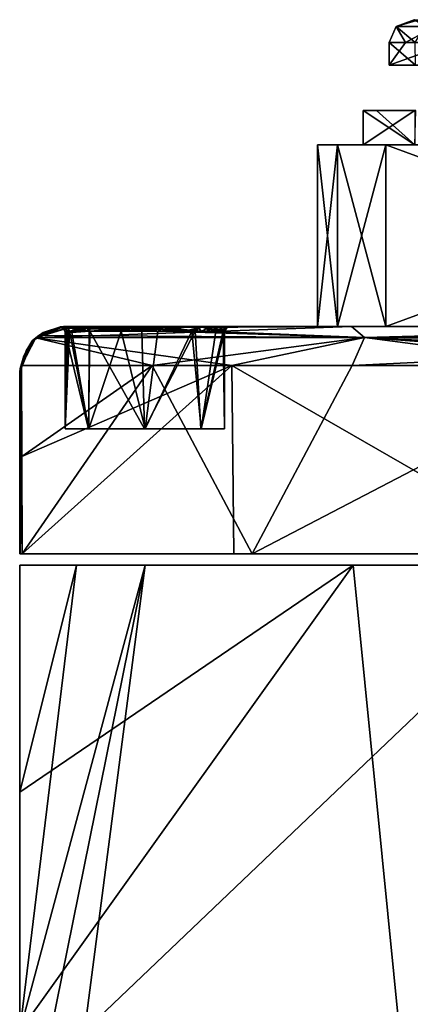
# Model space of a CAD drawing. Header units: inches. Extents: x -5.2 to 5.1, y -2.7 to 6.1.
# Tile 18 of 74: x -3.543 to -2.867, y 4.273 to 5.979. Entities that reach past the tile are written whole.
import ezdxf

# ---------------------------------------------------------------- set-up
doc = ezdxf.new("R2010")
doc.units = ezdxf.units.IN
doc.header["$LTSCALE"] = 52.148148
doc.header["$MEASUREMENT"] = 0
for name, color, linetype in [('1', 7, 'CONTINUOUS'), ('2', 7, 'CONTINUOUS'), ('25', 7, 'CONTINUOUS'), ('26', 7, 'CONTINUOUS'), ('517', 7, 'CONTINUOUS'), ('518', 7, 'CONTINUOUS'), ('519', 7, 'CONTINUOUS'), ('520', 7, 'CONTINUOUS'), ('523', 7, 'CONTINUOUS'), ('531', 7, 'CONTINUOUS'), ('533', 7, 'CONTINUOUS'), ('534', 7, 'CONTINUOUS'), ('535', 7, 'CONTINUOUS'), ('536', 7, 'CONTINUOUS'), ('537', 7, 'CONTINUOUS'), ('540', 7, 'CONTINUOUS'), ('541', 7, 'CONTINUOUS'), ('542', 7, 'CONTINUOUS'), ('543', 7, 'CONTINUOUS'), ('544', 7, 'CONTINUOUS'), ('558', 7, 'CONTINUOUS'), ('559', 7, 'CONTINUOUS'), ('588', 7, 'CONTINUOUS'), ('589', 7, 'CONTINUOUS'), ('590', 7, 'CONTINUOUS'), ('615', 7, 'CONTINUOUS'), ('631', 7, 'CONTINUOUS'), ('634', 7, 'CONTINUOUS'), ('791', 7, 'CONTINUOUS'), ('792', 7, 'CONTINUOUS'), ('837', 7, 'CONTINUOUS'), ('839', 7, 'CONTINUOUS'), ('840', 7, 'CONTINUOUS'), ('841', 7, 'CONTINUOUS'), ('842', 7, 'CONTINUOUS'), ('843', 7, 'CONTINUOUS')]:
    doc.layers.add(name, color=color, linetype=linetype)

msp = doc.modelspace()

# ---------------------------------------------------------------- linework, layer by layer
at = {"layer": '1', "linetype": 'Continuous'}
for points in [[(-3.54331, 5.034252, 1.121858), (-3.54331, 5.034252, -1.121858), (-3.54331, 1.294094, 1.67033), (-3.54331, 5.034252, 1.121858)], [(-3.54331, 1.294094, 1.67033), (-3.54331, 5.034252, -1.121858), (-3.54331, 4.640747, -1.298499), (-3.54331, 1.294094, 1.67033)], [(-3.54331, 4.640915, 1.298428), (-3.54331, 5.034252, 1.121858), (-3.54331, 1.294094, 1.67033), (-3.54331, 4.640915, 1.298428)], [(-3.54331, 4.226471, 1.463958), (-3.54331, 4.640915, 1.298428), (-3.54331, 1.294094, 1.67033), (-3.54331, 4.226471, 1.463958)], [(-3.54331, 4.226471, -1.463958), (-3.54331, 1.294094, 1.67033), (-3.54331, 4.640747, -1.298499), (-3.54331, 4.226471, -1.463958)]]:
    msp.add_3dface(points, dxfattribs=at)
at = {"layer": '2', "linetype": 'Continuous'}
for points in [[(-3.54331, 5.034252, -1.121858), (-3.54331, 5.034252, 1.121858), (3.543304, 5.034252, -1.121858), (-3.54331, 5.034252, -1.121858)], [(-3.54331, 5.034252, -1.121858), (3.543304, 5.034252, -1.121858), (2.966079, 5.034252, -2.239561), (-3.54331, 5.034252, -1.121858)], [(-3.54331, 5.034252, -1.121858), (2.966079, 5.034252, -2.239561), (-3.445201, 5.034252, -1.394346), (-3.54331, 5.034252, -1.121858)], [(3.543304, 5.034252, -1.121858), (-3.54331, 5.034252, 1.121858), (3.543304, 5.034252, 1.121858), (3.543304, 5.034252, -1.121858)], [(3.543304, 5.034252, 1.121858), (-3.54331, 5.034252, 1.121858), (-2.966085, 5.034252, 2.239561), (3.543304, 5.034252, 1.121858)], [(2.966079, 5.034252, -2.239561), (-3.326173, 5.034252, -1.658367), (-3.445201, 5.034252, -1.394346), (2.966079, 5.034252, -2.239561)], [(2.966079, 5.034252, -2.239561), (-2.585033, 5.034252, -2.670375), (-3.326173, 5.034252, -1.658367), (2.966079, 5.034252, -2.239561)], [(3.543304, 5.034252, 1.121858), (-2.966085, 5.034252, 2.239561), (3.445194, 5.034252, 1.394346), (3.543304, 5.034252, 1.121858)], [(-2.966085, 5.034252, 2.239561), (-2.053174, 5.034252, 3.098012), (2.585026, 5.034252, 2.670375), (-2.966085, 5.034252, 2.239561)], [(-2.966085, 5.034252, 2.239561), (2.585026, 5.034252, 2.670375), (3.326167, 5.034252, 1.658367), (-2.966085, 5.034252, 2.239561)], [(-2.966085, 5.034252, 2.239561), (3.326167, 5.034252, 1.658367), (3.445194, 5.034252, 1.394346), (-2.966085, 5.034252, 2.239561)]]:
    msp.add_3dface(points, dxfattribs=at)
at = {"layer": '25', "linetype": 'Continuous'}
for points in [[(-3.54331, 5.034252, 1.121858), (-3.54331, 4.640915, 1.298428), (-2.966085, 5.034252, 2.239561), (-3.54331, 5.034252, 1.121858)], [(-3.54331, 4.640915, 1.298428), (-3.54331, 4.226471, 1.463958), (-2.966085, 5.034252, 2.239561), (-3.54331, 4.640915, 1.298428)], [(-3.54331, 4.226471, 1.463958), (-2.885943, 4.226471, 2.523796), (-2.966085, 5.034252, 2.239561), (-3.54331, 4.226471, 1.463958)], [(-2.966085, 5.034252, 2.239561), (-2.885943, 4.226471, 2.523796), (-2.053174, 5.034252, 3.098012), (-2.966085, 5.034252, 2.239561)], [(-2.885943, 4.226471, 2.523796), (-1.923181, 4.226471, 3.316562), (-2.053174, 5.034252, 3.098012), (-2.885943, 4.226471, 2.523796)]]:
    msp.add_3dface(points, dxfattribs=at)
at = {"layer": '26', "linetype": 'Continuous'}
for points in [[(-3.54331, 4.640747, -1.298499), (-3.54331, 5.034252, -1.121858), (-3.445201, 5.034252, -1.394346), (-3.54331, 4.640747, -1.298499)], [(-3.54331, 4.226471, -1.463958), (-3.54331, 4.640747, -1.298499), (-3.445201, 5.034252, -1.394346), (-3.54331, 4.226471, -1.463958)], [(-3.489347, 4.226471, -1.588293), (-3.54331, 4.226471, -1.463958), (-3.326173, 5.034252, -1.658367), (-3.489347, 4.226471, -1.588293)], [(-3.326173, 5.034252, -1.658367), (-3.54331, 4.226471, -1.463958), (-3.445201, 5.034252, -1.394346), (-3.326173, 5.034252, -1.658367)], [(-3.431023, 4.226471, -1.710643), (-3.489347, 4.226471, -1.588293), (-3.326173, 5.034252, -1.658367), (-3.431023, 4.226471, -1.710643)], [(-2.700418, 4.226471, -2.721389), (-3.431023, 4.226471, -1.710643), (-2.585033, 5.034252, -2.670375), (-2.700418, 4.226471, -2.721389)], [(-2.585033, 5.034252, -2.670375), (-3.431023, 4.226471, -1.710643), (-3.326173, 5.034252, -1.658367), (-2.585033, 5.034252, -2.670375)]]:
    msp.add_3dface(points, dxfattribs=at)
at = {"layer": '517', "linetype": 'Continuous'}
for points in [[(-3.5403, 5.380115, 0.860774), (-3.539819, 5.222093, 0.954242), (-3.176313, 5.380115, 1.78485), (-3.5403, 5.380115, 0.860774)], [(-3.539819, 5.222093, 0.954242), (-3.539322, 5.053937, 1.045056), (-3.176313, 5.380115, 1.78485), (-3.539819, 5.222093, 0.954242)], [(-3.539322, 5.053937, 1.045056), (-3.172359, 5.053937, 1.885491), (-3.176313, 5.380115, 1.78485), (-3.539322, 5.053937, 1.045056)], [(-3.172359, 5.053937, 1.885491), (-2.609497, 5.053937, 2.609494), (-3.176313, 5.380115, 1.78485), (-3.172359, 5.053937, 1.885491)], [(-3.176313, 5.380115, 1.78485), (-2.609497, 5.053937, 2.609494), (-2.576302, 5.380115, 2.576299), (-3.176313, 5.380115, 1.78485)]]:
    msp.add_3dface(points, dxfattribs=at)
at = {"layer": '518', "linetype": 'Continuous'}
for points in [[(-3.54331, 5.214861, 0.931788), (-3.542301, 5.053937, 1.0314), (-3.542554, 5.374562, 0.851655), (-3.54331, 5.214861, 0.931788)], [(-3.54331, 5.3689, 0.842363), (-3.54331, 5.214861, 0.931788), (-3.542554, 5.374562, 0.851655), (-3.54331, 5.3689, 0.842363)], [(-3.542301, 5.053937, 1.0314), (-3.5403, 5.380115, 0.860774), (-3.542554, 5.374562, 0.851655), (-3.542301, 5.053937, 1.0314)], [(-3.539322, 5.053937, 1.045056), (-3.5403, 5.380115, 0.860774), (-3.542301, 5.053937, 1.0314), (-3.539322, 5.053937, 1.045056)], [(-3.539322, 5.053937, 1.045056), (-3.539819, 5.222093, 0.954242), (-3.5403, 5.380115, 0.860774), (-3.539322, 5.053937, 1.045056)], [(-3.54331, 5.053937, 1.017305), (-3.542301, 5.053937, 1.0314), (-3.54331, 5.214861, 0.931788), (-3.54331, 5.053937, 1.017305)]]:
    msp.add_3dface(points, dxfattribs=at)
at = {"layer": '519', "linetype": 'Continuous'}
for points in [[(-3.510299, 5.432021, 0.853508), (-3.467728, 5.447574, 0.84236), (-3.521354, 5.423446, 0.84236), (-3.510299, 5.432021, 0.853508)], [(-3.532293, 5.405538, 0.858824), (-3.515266, 5.427862, 0.854734), (-3.521354, 5.423446, 0.84236), (-3.532293, 5.405538, 0.858824)], [(-3.515266, 5.427862, 0.854734), (-3.510299, 5.432021, 0.853508), (-3.521354, 5.423446, 0.84236), (-3.515266, 5.427862, 0.854734)], [(-3.54331, 5.3689, 0.842363), (-3.532293, 5.405538, 0.858824), (-3.521354, 5.423446, 0.84236), (-3.54331, 5.3689, 0.842363)], [(-3.54331, 5.3689, 0.842363), (-3.5403, 5.380115, 0.860774), (-3.532293, 5.405538, 0.858824), (-3.54331, 5.3689, 0.842363)], [(-3.5403, 5.380115, 0.860774), (-3.54331, 5.3689, 0.842363), (-3.542554, 5.374562, 0.851655), (-3.5403, 5.380115, 0.860774)]]:
    msp.add_3dface(points, dxfattribs=at)
at = {"layer": '520', "linetype": 'Continuous'}
for points in [[(-3.467728, 5.447574, 0.84236), (-3.510299, 5.432021, 0.853508), (-3.472427, 5.446759, 0.859578), (-3.467728, 5.447574, 0.84236)], [(-3.472427, 5.446759, 0.859578), (-3.510299, 5.432021, 0.853508), (-3.47419, 5.44555, 0.878394), (-3.472427, 5.446759, 0.859578)], [(-3.47419, 5.44555, 0.878394), (-3.510299, 5.432021, 0.853508), (-3.46191, 5.444735, 0.937812), (-3.47419, 5.44555, 0.878394)], [(-3.510299, 5.432021, 0.853508), (-2.946359, 5.428397, 2.098144), (-3.46191, 5.444735, 0.937812), (-3.510299, 5.432021, 0.853508)], [(-3.46191, 5.444735, 0.937812), (-2.946359, 5.428397, 2.098144), (-3.427179, 5.447638, 0.983492), (-3.46191, 5.444735, 0.937812)], [(-3.427179, 5.447638, 0.983492), (-2.946359, 5.428397, 2.098144), (-2.968887, 5.447638, 1.974464), (-3.427179, 5.447638, 0.983492)], [(-2.946359, 5.428397, 2.098144), (-2.232211, 5.447638, 2.780295), (-2.968887, 5.447638, 1.974464), (-2.946359, 5.428397, 2.098144)], [(-2.209219, 5.4292, 2.862827), (-2.232211, 5.447638, 2.780295), (-2.946359, 5.428397, 2.098144), (-2.209219, 5.4292, 2.862827)], [(-3.5403, 5.380115, 0.860774), (-3.176313, 5.380115, 1.78485), (-3.515266, 5.427862, 0.854734), (-3.5403, 5.380115, 0.860774)], [(-3.5403, 5.380115, 0.860774), (-3.515266, 5.427862, 0.854734), (-3.532293, 5.405538, 0.858824), (-3.5403, 5.380115, 0.860774)], [(-3.510299, 5.432021, 0.853508), (-3.515266, 5.427862, 0.854734), (-2.946359, 5.428397, 2.098144), (-3.510299, 5.432021, 0.853508)], [(-3.515266, 5.427862, 0.854734), (-3.176313, 5.380115, 1.78485), (-2.946359, 5.428397, 2.098144), (-3.515266, 5.427862, 0.854734)], [(-3.176313, 5.380115, 1.78485), (-2.576302, 5.380115, 2.576299), (-2.946359, 5.428397, 2.098144), (-3.176313, 5.380115, 1.78485)], [(-2.178207, 5.421932, 2.895969), (-2.209219, 5.4292, 2.862827), (-2.946359, 5.428397, 2.098144), (-2.178207, 5.421932, 2.895969)], [(-2.576302, 5.380115, 2.576299), (-2.286846, 5.380115, 2.836368), (-2.946359, 5.428397, 2.098144), (-2.576302, 5.380115, 2.576299)], [(-2.286846, 5.380115, 2.836368), (-1.971305, 5.380115, 3.064083), (-2.946359, 5.428397, 2.098144), (-2.286846, 5.380115, 2.836368)], [(-2.946359, 5.428397, 2.098144), (-1.971305, 5.380115, 3.064083), (-1.957056, 5.428372, 3.041935), (-2.946359, 5.428397, 2.098144)], [(-1.957056, 5.428372, 3.041935), (-2.178207, 5.421932, 2.895969), (-2.946359, 5.428397, 2.098144), (-1.957056, 5.428372, 3.041935)]]:
    msp.add_3dface(points, dxfattribs=at)
at = {"layer": '523', "linetype": 'Continuous'}
for points in [[(-3.46457, 5.447638, 0.830709), (-3.424835, 5.447638, 0.770286), (-3.362348, 5.447638, -0.736696), (-3.46457, 5.447638, 0.830709)], [(-3.46457, 5.447638, -0.830709), (-3.46457, 5.447638, 0.830709), (-3.425213, 5.447638, -0.770632), (-3.46457, 5.447638, -0.830709)], [(-3.425213, 5.447638, -0.770632), (-3.46457, 5.447638, 0.830709), (-3.362348, 5.447638, -0.736696), (-3.425213, 5.447638, -0.770632)], [(-3.427179, 5.447638, 0.983492), (-2.968887, 5.447638, 1.974464), (-3.316123, 5.447638, 1.023206), (-3.427179, 5.447638, 0.983492)], [(-3.427179, 5.447638, -0.983492), (-3.364031, 5.447638, -1.018737), (-2.968887, 5.447638, -1.974464), (-3.427179, 5.447638, -0.983492)], [(-3.424835, 5.447638, 0.770286), (-3.361398, 5.447638, 0.73646), (-3.362348, 5.447638, -0.736696), (-3.424835, 5.447638, 0.770286)], [(-3.364031, 5.447638, -1.018737), (-3.292142, 5.447638, -1.019443), (-2.968887, 5.447638, -1.974464), (-3.364031, 5.447638, -1.018737)], [(-3.362348, 5.447638, -0.736696), (-3.361398, 5.447638, 0.73646), (-3.291113, 5.447638, -0.736757), (-3.362348, 5.447638, -0.736696)], [(-3.361398, 5.447638, 0.73646), (-3.289511, 5.447638, 0.737171), (-1.960623, 5.447638, -2.702558), (-3.361398, 5.447638, 0.73646)], [(-3.291113, 5.447638, -0.736757), (-3.361398, 5.447638, 0.73646), (-3.228391, 5.447638, -0.77053), (-3.291113, 5.447638, -0.736757)], [(-3.228391, 5.447638, -0.77053), (-3.361398, 5.447638, 0.73646), (-3.189179, 5.447638, -0.830251), (-3.228391, 5.447638, -0.77053)], [(-3.189179, 5.447638, -0.830251), (-3.361398, 5.447638, 0.73646), (-1.960623, 5.447638, -2.702558), (-3.189179, 5.447638, -0.830251)], [(-3.316123, 5.447638, 1.023206), (-2.968887, 5.447638, 1.974464), (-3.21253, 5.447638, 0.968286), (-3.316123, 5.447638, 1.023206)], [(-3.292142, 5.447638, -1.019443), (-3.228708, 5.447638, -0.985615), (-1.960623, 5.447638, -2.702558), (-3.292142, 5.447638, -1.019443)], [(-2.968887, 5.447638, -1.974464), (-3.292142, 5.447638, -1.019443), (-2.009849, 5.447638, -2.651793), (-2.968887, 5.447638, -1.974464)], [(-2.009849, 5.447638, -2.651793), (-3.292142, 5.447638, -1.019443), (-1.960623, 5.447638, -2.702558), (-2.009849, 5.447638, -2.651793)], [(-3.289511, 5.447638, 0.737171), (-3.226371, 5.447638, 0.772413), (-1.960623, 5.447638, -2.702558), (-3.289511, 5.447638, 0.737171)], [(-3.228708, 5.447638, -0.985615), (-3.18898, 5.447638, -0.925197), (-1.960623, 5.447638, -2.702558), (-3.228708, 5.447638, -0.985615)], [(-3.226371, 5.447638, 0.772413), (-3.198078, 5.447638, 0.809729), (-1.960623, 5.447638, -2.702558), (-3.226371, 5.447638, 0.772413)], [(-3.21253, 5.447638, 0.968286), (-2.968887, 5.447638, 1.974464), (-1.960623, 5.447638, -2.702558), (-3.21253, 5.447638, 0.968286)], [(-3.183074, 5.447638, 0.854088), (-3.21253, 5.447638, 0.968286), (-1.960623, 5.447638, -2.702558), (-3.183074, 5.447638, 0.854088)], [(-3.198078, 5.447638, 0.809729), (-3.183074, 5.447638, 0.854088), (-1.960623, 5.447638, -2.702558), (-3.198078, 5.447638, 0.809729)], [(-3.183074, 5.447638, -0.901817), (-3.189179, 5.447638, -0.830251), (-1.960623, 5.447638, -2.702558), (-3.183074, 5.447638, -0.901817)], [(-3.18898, 5.447638, -0.925197), (-3.185542, 5.447638, -0.913629), (-1.960623, 5.447638, -2.702558), (-3.18898, 5.447638, -0.925197)], [(-3.185542, 5.447638, -0.913629), (-3.183074, 5.447638, -0.901817), (-1.960623, 5.447638, -2.702558), (-3.185542, 5.447638, -0.913629)], [(-2.968887, 5.447638, 1.974464), (-2.232211, 5.447638, 2.780295), (-2.203052, 5.447638, 2.688058), (-2.968887, 5.447638, 1.974464)], [(-2.122547, 5.447638, 2.634422), (-2.968887, 5.447638, 1.974464), (-2.203052, 5.447638, 2.688058), (-2.122547, 5.447638, 2.634422)], [(-2.968887, 5.447638, 1.974464), (-2.122547, 5.447638, 2.634422), (-1.941024, 5.447638, -2.770886), (-2.968887, 5.447638, 1.974464)], [(-1.960623, 5.447638, -2.702558), (-2.968887, 5.447638, 1.974464), (-1.941024, 5.447638, -2.770886), (-1.960623, 5.447638, -2.702558)], [(-2.232211, 5.447638, -2.780295), (-2.968887, 5.447638, -1.974464), (-2.231968, 5.447638, -2.765964), (-2.232211, 5.447638, -2.780295)], [(-2.231968, 5.447638, -2.765964), (-2.968887, 5.447638, -1.974464), (-2.230318, 5.447638, -2.751726), (-2.231968, 5.447638, -2.765964)], [(-2.230318, 5.447638, -2.751726), (-2.968887, 5.447638, -1.974464), (-2.201883, 5.447638, -2.686583), (-2.230318, 5.447638, -2.751726)], [(-2.201883, 5.447638, -2.686583), (-2.968887, 5.447638, -1.974464), (-2.146396, 5.447638, -2.642754), (-2.201883, 5.447638, -2.686583)], [(-2.146396, 5.447638, -2.642754), (-2.968887, 5.447638, -1.974464), (-2.076998, 5.447638, -2.630278), (-2.146396, 5.447638, -2.642754)], [(-2.076998, 5.447638, -2.630278), (-2.968887, 5.447638, -1.974464), (-2.009849, 5.447638, -2.651793), (-2.076998, 5.447638, -2.630278)]]:
    msp.add_3dface(points, dxfattribs=at)
at = {"layer": '531', "linetype": 'Continuous'}
for points in [[(-3.5403, 5.380115, -0.860773), (-3.313799, 5.380115, -1.514393), (-3.53982, 5.222266, -0.954145), (-3.5403, 5.380115, -0.860773)], [(-3.53982, 5.222266, -0.954145), (-3.313799, 5.380115, -1.514393), (-3.539319, 5.053937, -1.045066), (-3.53982, 5.222266, -0.954145)], [(-3.539319, 5.053937, -1.045066), (-3.313799, 5.380115, -1.514393), (-3.141099, 5.053937, -1.937121), (-3.539319, 5.053937, -1.045066)], [(-3.313799, 5.380115, -1.514393), (-2.967843, 5.380115, -2.113423), (-3.141099, 5.053937, -1.937121), (-3.313799, 5.380115, -1.514393)], [(-2.967843, 5.380115, -2.113423), (-2.514902, 5.380115, -2.636269), (-3.141099, 5.053937, -1.937121), (-2.967843, 5.380115, -2.113423)], [(-3.141099, 5.053937, -1.937121), (-2.514902, 5.380115, -2.636269), (-2.522768, 5.053937, -2.693432), (-3.141099, 5.053937, -1.937121)]]:
    msp.add_3dface(points, dxfattribs=at)
at = {"layer": '533', "linetype": 'Continuous'}
for points in [[(-3.515236, 5.427895, -0.854703), (-2.968887, 5.447638, -1.974464), (-2.946355, 5.428409, -2.098125), (-3.515236, 5.427895, -0.854703)], [(-2.968887, 5.447638, -1.974464), (-3.515236, 5.427895, -0.854703), (-3.461434, 5.444806, -0.938596), (-2.968887, 5.447638, -1.974464)], [(-3.472409, 5.446763, -0.859527), (-3.47419, 5.44555, -0.878394), (-3.515236, 5.427895, -0.854703), (-3.472409, 5.446763, -0.859527)], [(-3.502747, 5.437132, -0.851668), (-3.472409, 5.446763, -0.859527), (-3.515236, 5.427895, -0.854703), (-3.502747, 5.437132, -0.851668)], [(-3.515236, 5.427895, -0.854703), (-3.47419, 5.44555, -0.878394), (-3.461434, 5.444806, -0.938596), (-3.515236, 5.427895, -0.854703)], [(-3.46775, 5.447574, -0.84236), (-3.472409, 5.446763, -0.859527), (-3.502747, 5.437132, -0.851668), (-3.46775, 5.447574, -0.84236)], [(-3.427179, 5.447638, -0.983492), (-2.968887, 5.447638, -1.974464), (-3.461434, 5.444806, -0.938596), (-3.427179, 5.447638, -0.983492)], [(-2.968887, 5.447638, -1.974464), (-2.232211, 5.447638, -2.780295), (-2.946355, 5.428409, -2.098125), (-2.968887, 5.447638, -1.974464)], [(-2.946355, 5.428409, -2.098125), (-2.232211, 5.447638, -2.780295), (-2.207893, 5.428479, -2.864919), (-2.946355, 5.428409, -2.098125)], [(-3.313799, 5.380115, -1.514393), (-3.5403, 5.380115, -0.860773), (-3.515236, 5.427895, -0.854703), (-3.313799, 5.380115, -1.514393)], [(-3.515236, 5.427895, -0.854703), (-3.5403, 5.380115, -0.860773), (-3.52497, 5.417237, -0.857029), (-3.515236, 5.427895, -0.854703)], [(-3.313799, 5.380115, -1.514393), (-3.515236, 5.427895, -0.854703), (-2.946355, 5.428409, -2.098125), (-3.313799, 5.380115, -1.514393)], [(-2.967843, 5.380115, -2.113423), (-3.313799, 5.380115, -1.514393), (-2.946355, 5.428409, -2.098125), (-2.967843, 5.380115, -2.113423)], [(-2.514902, 5.380115, -2.636269), (-2.967843, 5.380115, -2.113423), (-1.956665, 5.428991, -3.041328), (-2.514902, 5.380115, -2.636269)], [(-1.956665, 5.428991, -3.041328), (-2.967843, 5.380115, -2.113423), (-2.946355, 5.428409, -2.098125), (-1.956665, 5.428991, -3.041328)], [(-1.956665, 5.428991, -3.041328), (-2.946355, 5.428409, -2.098125), (-2.175223, 5.422027, -2.898102), (-1.956665, 5.428991, -3.041328)], [(-2.175223, 5.422027, -2.898102), (-2.946355, 5.428409, -2.098125), (-2.207893, 5.428479, -2.864919), (-2.175223, 5.422027, -2.898102)], [(-3.52497, 5.417237, -0.857029), (-3.5403, 5.380115, -0.860773), (-3.53609, 5.396886, -0.859727), (-3.52497, 5.417237, -0.857029)]]:
    msp.add_3dface(points, dxfattribs=at)
at = {"layer": '534', "linetype": 'Continuous'}
for points in [[(-3.46775, 5.447574, -0.84236), (-3.502747, 5.437132, -0.851668), (-3.521359, 5.423441, -0.84236), (-3.46775, 5.447574, -0.84236)], [(-3.515236, 5.427895, -0.854703), (-3.52497, 5.417237, -0.857029), (-3.521359, 5.423441, -0.84236), (-3.515236, 5.427895, -0.854703)], [(-3.502747, 5.437132, -0.851668), (-3.515236, 5.427895, -0.854703), (-3.521359, 5.423441, -0.84236), (-3.502747, 5.437132, -0.851668)], [(-3.542554, 5.374564, -0.851659), (-3.54331, 5.368902, -0.842366), (-3.521359, 5.423441, -0.84236), (-3.542554, 5.374564, -0.851659)], [(-3.53609, 5.396886, -0.859727), (-3.542554, 5.374564, -0.851659), (-3.521359, 5.423441, -0.84236), (-3.53609, 5.396886, -0.859727)], [(-3.52497, 5.417237, -0.857029), (-3.53609, 5.396886, -0.859727), (-3.521359, 5.423441, -0.84236), (-3.52497, 5.417237, -0.857029)], [(-3.53609, 5.396886, -0.859727), (-3.5403, 5.380115, -0.860773), (-3.542554, 5.374564, -0.851659), (-3.53609, 5.396886, -0.859727)]]:
    msp.add_3dface(points, dxfattribs=at)
at = {"layer": '535', "linetype": 'Continuous'}
for points in [[(-3.521354, 5.423446, 0.84236), (-3.46775, 5.447574, -0.84236), (-3.521359, 5.423441, -0.84236), (-3.521354, 5.423446, 0.84236)], [(-3.521354, 5.423446, 0.84236), (-3.467728, 5.447574, 0.84236), (-3.46775, 5.447574, -0.84236), (-3.521354, 5.423446, 0.84236)], [(-3.46775, 5.447574, -0.84236), (-3.467728, 5.447574, 0.84236), (-3.466683, 5.447609, -0.836607), (-3.46775, 5.447574, -0.84236)], [(-3.467728, 5.447574, 0.84236), (-3.466669, 5.44761, 0.836607), (-3.466683, 5.447609, -0.836607), (-3.467728, 5.447574, 0.84236)], [(-3.46457, 5.447638, 0.830709), (-3.46457, 5.447638, -0.830709), (-3.466683, 5.447609, -0.836607), (-3.46457, 5.447638, 0.830709)], [(-3.466669, 5.44761, 0.836607), (-3.46457, 5.447638, 0.830709), (-3.466683, 5.447609, -0.836607), (-3.466669, 5.44761, 0.836607)], [(-3.54331, 5.3689, 0.842363), (-3.521354, 5.423446, 0.84236), (-3.54331, 5.368902, -0.842366), (-3.54331, 5.3689, 0.842363)], [(-3.54331, 5.368902, -0.842366), (-3.521354, 5.423446, 0.84236), (-3.521359, 5.423441, -0.84236), (-3.54331, 5.368902, -0.842366)]]:
    msp.add_3dface(points, dxfattribs=at)
at = {"layer": '536', "linetype": 'Continuous'}
for points in [[(-3.54331, 5.053937, 1.017305), (-3.54331, 5.3689, 0.842363), (-3.54331, 5.368902, -0.842366), (-3.54331, 5.053937, 1.017305)], [(-3.54331, 5.053937, 1.017305), (-3.54331, 5.368902, -0.842366), (-3.54331, 5.21488, -0.931779), (-3.54331, 5.053937, 1.017305)], [(-3.54331, 5.053937, 1.017305), (-3.54331, 5.214861, 0.931788), (-3.54331, 5.3689, 0.842363), (-3.54331, 5.053937, 1.017305)], [(-3.54331, 5.053937, -1.017305), (-3.54331, 5.053937, 1.017305), (-3.54331, 5.21488, -0.931779), (-3.54331, 5.053937, -1.017305)]]:
    msp.add_3dface(points, dxfattribs=at)
at = {"layer": '537', "linetype": 'Continuous'}
for points in [[(-3.54331, 5.368902, -0.842366), (-3.542554, 5.374564, -0.851659), (-3.54331, 5.21488, -0.931779), (-3.54331, 5.368902, -0.842366)], [(-3.542554, 5.374564, -0.851659), (-3.54331, 5.053937, -1.017305), (-3.54331, 5.21488, -0.931779), (-3.542554, 5.374564, -0.851659)], [(-3.54331, 5.053937, -1.017305), (-3.542554, 5.374564, -0.851659), (-3.5423, 5.053937, -1.031406), (-3.54331, 5.053937, -1.017305)], [(-3.542554, 5.374564, -0.851659), (-3.5403, 5.380115, -0.860773), (-3.5423, 5.053937, -1.031406), (-3.542554, 5.374564, -0.851659)], [(-3.5403, 5.380115, -0.860773), (-3.53982, 5.222266, -0.954145), (-3.5423, 5.053937, -1.031406), (-3.5403, 5.380115, -0.860773)], [(-3.53982, 5.222266, -0.954145), (-3.539319, 5.053937, -1.045066), (-3.5423, 5.053937, -1.031406), (-3.53982, 5.222266, -0.954145)]]:
    msp.add_3dface(points, dxfattribs=at)
at = {"layer": '540', "linetype": 'Continuous'}
for points in [[(-3.47419, 5.44555, -0.878394), (-3.427179, 5.447638, -0.983492), (-3.461434, 5.444806, -0.938596), (-3.47419, 5.44555, -0.878394)], [(-3.427179, 5.447638, -0.983492), (-3.47419, 5.44555, -0.878394), (-3.467475, 5.443983, -0.878304), (-3.427179, 5.447638, -0.983492)], [(-3.423263, 5.445216, -0.979376), (-3.427179, 5.447638, -0.983492), (-3.467475, 5.443983, -0.878304), (-3.423263, 5.445216, -0.979376)], [(-3.46457, 5.437885, -0.877953), (-3.423263, 5.445216, -0.979376), (-3.467475, 5.443983, -0.878304), (-3.46457, 5.437885, -0.877953)], [(-3.45307, 5.43721, -0.933061), (-3.423263, 5.445216, -0.979376), (-3.46457, 5.437885, -0.877953), (-3.45307, 5.43721, -0.933061)], [(-3.421751, 5.439764, -0.977788), (-3.423263, 5.445216, -0.979376), (-3.45307, 5.43721, -0.933061), (-3.421751, 5.439764, -0.977788)]]:
    msp.add_3dface(points, dxfattribs=at)
at = {"layer": '541', "linetype": 'Continuous'}
for points in [[(-3.46457, 5.447638, -0.830709), (-3.425213, 5.447638, -0.770632), (-3.459303, 5.445332, -0.832514), (-3.46457, 5.447638, -0.830709)], [(-3.459303, 5.445332, -0.832514), (-3.425213, 5.447638, -0.770632), (-3.457122, 5.439764, -0.833262), (-3.459303, 5.445332, -0.832514)], [(-3.457122, 5.439764, -0.833262), (-3.425213, 5.447638, -0.770632), (-3.422892, 5.439764, -0.779215), (-3.457122, 5.439764, -0.833262)], [(-3.364031, 5.447638, -1.018737), (-3.427179, 5.447638, -0.983492), (-3.332042, 5.439764, -1.015647), (-3.364031, 5.447638, -1.018737)], [(-3.427179, 5.447638, -0.983492), (-3.423263, 5.445216, -0.979376), (-3.332042, 5.439764, -1.015647), (-3.427179, 5.447638, -0.983492)], [(-3.425213, 5.447638, -0.770632), (-3.362348, 5.447638, -0.736696), (-3.367943, 5.439764, -0.746451), (-3.425213, 5.447638, -0.770632)], [(-3.422892, 5.439764, -0.779215), (-3.425213, 5.447638, -0.770632), (-3.367943, 5.439764, -0.746451), (-3.422892, 5.439764, -0.779215)], [(-3.423263, 5.445216, -0.979376), (-3.421751, 5.439764, -0.977788), (-3.332042, 5.439764, -1.015647), (-3.423263, 5.445216, -0.979376)], [(-3.367943, 5.439764, -0.746451), (-3.362348, 5.447638, -0.736696), (-3.304121, 5.439764, -0.742032), (-3.367943, 5.439764, -0.746451)], [(-3.292142, 5.447638, -1.019443), (-3.364031, 5.447638, -1.018737), (-3.332042, 5.439764, -1.015647), (-3.292142, 5.447638, -1.019443)], [(-3.362348, 5.447638, -0.736696), (-3.291113, 5.447638, -0.736757), (-3.304121, 5.439764, -0.742032), (-3.362348, 5.447638, -0.736696)], [(-3.239703, 5.439764, -0.984751), (-3.292142, 5.447638, -1.019443), (-3.332042, 5.439764, -1.015647), (-3.239703, 5.439764, -0.984751)], [(-3.304121, 5.439764, -0.742032), (-3.291113, 5.447638, -0.736757), (-3.245182, 5.439764, -0.766911), (-3.304121, 5.439764, -0.742032)], [(-3.228708, 5.447638, -0.985615), (-3.292142, 5.447638, -1.019443), (-3.239703, 5.439764, -0.984751), (-3.228708, 5.447638, -0.985615)], [(-3.291113, 5.447638, -0.736757), (-3.228391, 5.447638, -0.77053), (-3.245182, 5.439764, -0.766911), (-3.291113, 5.447638, -0.736757)], [(-3.245182, 5.439764, -0.766911), (-3.228391, 5.447638, -0.77053), (-3.20383, 5.439764, -0.815725), (-3.245182, 5.439764, -0.766911)], [(-3.190841, 5.439764, -0.900527), (-3.228708, 5.447638, -0.985615), (-3.239703, 5.439764, -0.984751), (-3.190841, 5.439764, -0.900527)], [(-3.18898, 5.447638, -0.925197), (-3.228708, 5.447638, -0.985615), (-3.190841, 5.439764, -0.900527), (-3.18898, 5.447638, -0.925197)], [(-3.228391, 5.447638, -0.77053), (-3.189179, 5.447638, -0.830251), (-3.20383, 5.439764, -0.815725), (-3.228391, 5.447638, -0.77053)], [(-3.20383, 5.439764, -0.815725), (-3.189179, 5.447638, -0.830251), (-3.18898, 5.439764, -0.877953), (-3.20383, 5.439764, -0.815725)], [(-3.183074, 5.447638, -0.901817), (-3.185542, 5.447638, -0.913629), (-3.190841, 5.439764, -0.900527), (-3.183074, 5.447638, -0.901817)], [(-3.189446, 5.439764, -0.889278), (-3.183074, 5.447638, -0.901817), (-3.190841, 5.439764, -0.900527), (-3.189446, 5.439764, -0.889278)], [(-3.185542, 5.447638, -0.913629), (-3.18898, 5.447638, -0.925197), (-3.190841, 5.439764, -0.900527), (-3.185542, 5.447638, -0.913629)], [(-3.18898, 5.439764, -0.877953), (-3.183074, 5.447638, -0.901817), (-3.189446, 5.439764, -0.889278), (-3.18898, 5.439764, -0.877953)], [(-3.189179, 5.447638, -0.830251), (-3.183074, 5.447638, -0.901817), (-3.18898, 5.439764, -0.877953), (-3.189179, 5.447638, -0.830251)]]:
    msp.add_3dface(points, dxfattribs=at)
at = {"layer": '542', "linetype": 'Continuous'}
for points in [[(-3.46457, 5.270472, -0.877953), (-3.457122, 5.439764, -0.833262), (-3.423642, 5.270472, -0.779961), (-3.46457, 5.270472, -0.877953)], [(-3.457122, 5.439764, -0.833262), (-3.46457, 5.270472, -0.877953), (-3.458991, 5.439735, -0.839142), (-3.457122, 5.439764, -0.833262)], [(-3.458991, 5.439735, -0.839142), (-3.46457, 5.270472, -0.877953), (-3.460596, 5.439667, -0.845099), (-3.458991, 5.439735, -0.839142)], [(-3.460596, 5.439667, -0.845099), (-3.46457, 5.270472, -0.877953), (-3.463567, 5.438923, -0.861353), (-3.460596, 5.439667, -0.845099)], [(-3.46457, 5.270472, -0.877953), (-3.46457, 5.437885, -0.877953), (-3.463567, 5.438923, -0.861353), (-3.46457, 5.270472, -0.877953)], [(-3.457122, 5.439764, -0.833262), (-3.422892, 5.439764, -0.779215), (-3.423642, 5.270472, -0.779961), (-3.457122, 5.439764, -0.833262)], [(-3.422892, 5.439764, -0.779215), (-3.367943, 5.439764, -0.746451), (-3.423642, 5.270472, -0.779961), (-3.422892, 5.439764, -0.779215)], [(-3.423642, 5.270472, -0.779961), (-3.367943, 5.439764, -0.746451), (-3.326213, 5.270472, -0.740211), (-3.423642, 5.270472, -0.779961)], [(-3.367943, 5.439764, -0.746451), (-3.304121, 5.439764, -0.742032), (-3.326213, 5.270472, -0.740211), (-3.367943, 5.439764, -0.746451)], [(-3.304121, 5.439764, -0.742032), (-3.245182, 5.439764, -0.766911), (-3.326213, 5.270472, -0.740211), (-3.304121, 5.439764, -0.742032)], [(-3.326213, 5.270472, -0.740211), (-3.245182, 5.439764, -0.766911), (-3.229306, 5.270472, -0.780557), (-3.326213, 5.270472, -0.740211)], [(-3.245182, 5.439764, -0.766911), (-3.20383, 5.439764, -0.815725), (-3.229306, 5.270472, -0.780557), (-3.245182, 5.439764, -0.766911)], [(-3.20383, 5.439764, -0.815725), (-3.18898, 5.439764, -0.877953), (-3.229306, 5.270472, -0.780557), (-3.20383, 5.439764, -0.815725)], [(-3.229306, 5.270472, -0.780557), (-3.18898, 5.439764, -0.877953), (-3.18898, 5.270472, -0.877953), (-3.229306, 5.270472, -0.780557)]]:
    msp.add_3dface(points, dxfattribs=at)
at = {"layer": '543', "linetype": 'Continuous'}
for points in [[(-3.45307, 5.43721, -0.933061), (-3.46457, 5.437885, -0.877953), (-3.424244, 5.270472, -0.975349), (-3.45307, 5.43721, -0.933061)], [(-3.46457, 5.437885, -0.877953), (-3.46457, 5.270472, -0.877953), (-3.424244, 5.270472, -0.975349), (-3.46457, 5.437885, -0.877953)], [(-3.421751, 5.439764, -0.977788), (-3.45307, 5.43721, -0.933061), (-3.424244, 5.270472, -0.975349), (-3.421751, 5.439764, -0.977788)], [(-3.327336, 5.270472, -1.015695), (-3.421751, 5.439764, -0.977788), (-3.424244, 5.270472, -0.975349), (-3.327336, 5.270472, -1.015695)], [(-3.332042, 5.439764, -1.015647), (-3.421751, 5.439764, -0.977788), (-3.327336, 5.270472, -1.015695), (-3.332042, 5.439764, -1.015647)], [(-3.239703, 5.439764, -0.984751), (-3.332042, 5.439764, -1.015647), (-3.327336, 5.270472, -1.015695), (-3.239703, 5.439764, -0.984751)], [(-3.229908, 5.270472, -0.975945), (-3.239703, 5.439764, -0.984751), (-3.327336, 5.270472, -1.015695), (-3.229908, 5.270472, -0.975945)], [(-3.190841, 5.439764, -0.900527), (-3.239703, 5.439764, -0.984751), (-3.229908, 5.270472, -0.975945), (-3.190841, 5.439764, -0.900527)], [(-3.18898, 5.270472, -0.877953), (-3.190841, 5.439764, -0.900527), (-3.229908, 5.270472, -0.975945), (-3.18898, 5.270472, -0.877953)], [(-3.189446, 5.439764, -0.889278), (-3.190841, 5.439764, -0.900527), (-3.18898, 5.270472, -0.877953), (-3.189446, 5.439764, -0.889278)], [(-3.18898, 5.439764, -0.877953), (-3.189446, 5.439764, -0.889278), (-3.18898, 5.270472, -0.877953), (-3.18898, 5.439764, -0.877953)]]:
    msp.add_3dface(points, dxfattribs=at)
at = {"layer": '544', "linetype": 'Continuous'}
for points in [[(-3.46457, 5.270472, -0.877953), (-3.423642, 5.270472, -0.779961), (-3.18898, 5.270472, -0.877953), (-3.46457, 5.270472, -0.877953)], [(-3.46457, 5.270472, -0.877953), (-3.18898, 5.270472, -0.877953), (-3.229908, 5.270472, -0.975945), (-3.46457, 5.270472, -0.877953)], [(-3.46457, 5.270472, -0.877953), (-3.229908, 5.270472, -0.975945), (-3.424244, 5.270472, -0.975349), (-3.46457, 5.270472, -0.877953)], [(-3.229908, 5.270472, -0.975945), (-3.327336, 5.270472, -1.015695), (-3.424244, 5.270472, -0.975349), (-3.229908, 5.270472, -0.975945)], [(-3.423642, 5.270472, -0.779961), (-3.326213, 5.270472, -0.740211), (-3.229306, 5.270472, -0.780557), (-3.423642, 5.270472, -0.779961)], [(-3.423642, 5.270472, -0.779961), (-3.229306, 5.270472, -0.780557), (-3.18898, 5.270472, -0.877953), (-3.423642, 5.270472, -0.779961)]]:
    msp.add_3dface(points, dxfattribs=at)
at = {"layer": '558', "linetype": 'Continuous'}
for points in [[(-3.424835, 5.447638, 0.770286), (-3.46457, 5.447638, 0.830709), (-3.425563, 5.439764, 0.781888), (-3.424835, 5.447638, 0.770286)], [(-3.425563, 5.439764, 0.781888), (-3.46457, 5.447638, 0.830709), (-3.459303, 5.445332, 0.832514), (-3.425563, 5.439764, 0.781888)], [(-3.457122, 5.439764, 0.833262), (-3.425563, 5.439764, 0.781888), (-3.459303, 5.445332, 0.832514), (-3.457122, 5.439764, 0.833262)], [(-3.427179, 5.447638, 0.983492), (-3.316123, 5.447638, 1.023206), (-3.423368, 5.445371, 0.979487), (-3.427179, 5.447638, 0.983492)], [(-3.375092, 5.439764, 0.748906), (-3.424835, 5.447638, 0.770286), (-3.425563, 5.439764, 0.781888), (-3.375092, 5.439764, 0.748906)], [(-3.361398, 5.447638, 0.73646), (-3.424835, 5.447638, 0.770286), (-3.375092, 5.439764, 0.748906), (-3.361398, 5.447638, 0.73646)], [(-3.423368, 5.445371, 0.979487), (-3.316123, 5.447638, 1.023206), (-3.421751, 5.439764, 0.977788), (-3.423368, 5.445371, 0.979487)], [(-3.421751, 5.439764, 0.977788), (-3.316123, 5.447638, 1.023206), (-3.324484, 5.439764, 1.015729), (-3.421751, 5.439764, 0.977788)], [(-3.31537, 5.439764, 0.74063), (-3.361398, 5.447638, 0.73646), (-3.375092, 5.439764, 0.748906), (-3.31537, 5.439764, 0.74063)], [(-3.289511, 5.447638, 0.737171), (-3.361398, 5.447638, 0.73646), (-3.31537, 5.439764, 0.74063), (-3.289511, 5.447638, 0.737171)], [(-3.324484, 5.439764, 1.015729), (-3.316123, 5.447638, 1.023206), (-3.228532, 5.439764, 0.974576), (-3.324484, 5.439764, 1.015729)], [(-3.316123, 5.447638, 1.023206), (-3.21253, 5.447638, 0.968286), (-3.228532, 5.439764, 0.974576), (-3.316123, 5.447638, 1.023206)], [(-3.257831, 5.439764, 0.758645), (-3.289511, 5.447638, 0.737171), (-3.31537, 5.439764, 0.74063), (-3.257831, 5.439764, 0.758645)], [(-3.226371, 5.447638, 0.772413), (-3.289511, 5.447638, 0.737171), (-3.257831, 5.439764, 0.758645), (-3.226371, 5.447638, 0.772413)], [(-3.213492, 5.439764, 0.799502), (-3.226371, 5.447638, 0.772413), (-3.257831, 5.439764, 0.758645), (-3.213492, 5.439764, 0.799502)], [(-3.228532, 5.439764, 0.974576), (-3.21253, 5.447638, 0.968286), (-3.18898, 5.439764, 0.877953), (-3.228532, 5.439764, 0.974576)], [(-3.198078, 5.447638, 0.809729), (-3.226371, 5.447638, 0.772413), (-3.213492, 5.439764, 0.799502), (-3.198078, 5.447638, 0.809729)], [(-3.190841, 5.439764, 0.855378), (-3.198078, 5.447638, 0.809729), (-3.213492, 5.439764, 0.799502), (-3.190841, 5.439764, 0.855378)], [(-3.21253, 5.447638, 0.968286), (-3.183074, 5.447638, 0.854088), (-3.18898, 5.439764, 0.877953), (-3.21253, 5.447638, 0.968286)], [(-3.183074, 5.447638, 0.854088), (-3.198078, 5.447638, 0.809729), (-3.190841, 5.439764, 0.855378), (-3.183074, 5.447638, 0.854088)], [(-3.189446, 5.439764, 0.866627), (-3.183074, 5.447638, 0.854088), (-3.190841, 5.439764, 0.855378), (-3.189446, 5.439764, 0.866627)], [(-3.18898, 5.439764, 0.877953), (-3.183074, 5.447638, 0.854088), (-3.189446, 5.439764, 0.866627), (-3.18898, 5.439764, 0.877953)]]:
    msp.add_3dface(points, dxfattribs=at)
at = {"layer": '559', "linetype": 'Continuous'}
for points in [[(-3.47419, 5.44555, 0.878394), (-3.46191, 5.444735, 0.937812), (-3.427179, 5.447638, 0.983492), (-3.47419, 5.44555, 0.878394)], [(-3.47419, 5.44555, 0.878394), (-3.427179, 5.447638, 0.983492), (-3.467278, 5.443818, 0.878294), (-3.47419, 5.44555, 0.878394)], [(-3.427179, 5.447638, 0.983492), (-3.423368, 5.445371, 0.979487), (-3.467278, 5.443818, 0.878294), (-3.427179, 5.447638, 0.983492)], [(-3.467278, 5.443818, 0.878294), (-3.423368, 5.445371, 0.979487), (-3.452915, 5.437134, 0.933417), (-3.467278, 5.443818, 0.878294)], [(-3.46457, 5.437885, 0.877953), (-3.467278, 5.443818, 0.878294), (-3.452915, 5.437134, 0.933417), (-3.46457, 5.437885, 0.877953)], [(-3.423368, 5.445371, 0.979487), (-3.421751, 5.439764, 0.977788), (-3.452915, 5.437134, 0.933417), (-3.423368, 5.445371, 0.979487)]]:
    msp.add_3dface(points, dxfattribs=at)
at = {"layer": '588', "linetype": 'Continuous'}
for points in [[(-2.859039, 5.821654, -0.275713), (-2.948822, 5.821654), (-2.925585, 5.821654, 0.145597), (-2.859039, 5.821654, -0.275713)], [(-2.857768, 5.821654, 0.27743), (-2.859039, 5.821654, -0.275713), (-2.925585, 5.821654, 0.145597), (-2.857768, 5.821654, 0.27743)]]:
    msp.add_3dface(points, dxfattribs=at)
at = {"layer": '589', "linetype": 'Continuous'}
for points in [[(-2.948822, 5.821654), (-2.859039, 5.821654, -0.275713), (-2.948822, 5.762598), (-2.948822, 5.821654)], [(-2.948822, 5.762598), (-2.859039, 5.821654, -0.275713), (-2.859346, 5.762598, -0.27538), (-2.948822, 5.762598)]]:
    msp.add_3dface(points, dxfattribs=at)
at = {"layer": '590', "linetype": 'Continuous'}
for points in [[(-2.925585, 5.821654, 0.145597), (-2.948822, 5.821654), (-2.859346, 5.762598, 0.27538), (-2.925585, 5.821654, 0.145597)], [(-2.948822, 5.821654), (-2.948822, 5.762598), (-2.859346, 5.762598, 0.27538), (-2.948822, 5.821654)], [(-2.857768, 5.821654, 0.27743), (-2.925585, 5.821654, 0.145597), (-2.859346, 5.762598, 0.27538), (-2.857768, 5.821654, 0.27743)]]:
    msp.add_3dface(points, dxfattribs=at)
at = {"layer": '615', "linetype": 'Continuous'}
for points in [[(-2.860236, 5.979134, 0.054851), (-2.852413, 5.979134, -0.09413), (-2.891631, 5.967603, -0.017773), (-2.860236, 5.979134, 0.054851)], [(-2.842126, 5.967603, 0.196443), (-2.860236, 5.979134, 0.054851), (-2.891631, 5.967603, -0.017773), (-2.842126, 5.967603, 0.196443)], [(-2.891631, 5.967603, -0.017773), (-2.852413, 5.979134, -0.09413), (-2.823832, 5.967603, -0.22692), (-2.891631, 5.967603, -0.017773)], [(-2.858753, 5.939764, 0.189498), (-2.891631, 5.967603, -0.017773), (-2.903546, 5.939764), (-2.858753, 5.939764, 0.189498)], [(-2.903546, 5.939764), (-2.891631, 5.967603, -0.017773), (-2.875272, 5.939764, -0.152096), (-2.903546, 5.939764)], [(-2.842126, 5.967603, 0.196443), (-2.891631, 5.967603, -0.017773), (-2.858753, 5.939764, 0.189498), (-2.842126, 5.967603, 0.196443)], [(-2.891631, 5.967603, -0.017773), (-2.823832, 5.967603, -0.22692), (-2.875272, 5.939764, -0.152096), (-2.891631, 5.967603, -0.017773)], [(-2.875272, 5.939764, -0.152096), (-2.823832, 5.967603, -0.22692), (-2.794228, 5.939764, -0.283871), (-2.875272, 5.939764, -0.152096)]]:
    msp.add_3dface(points, dxfattribs=at)
at = {"layer": '631', "linetype": 'Continuous'}
for points in [[(-2.858753, 5.939764, 0.189498), (-2.903546, 5.939764), (-2.858034, 5.900394, 0.190923), (-2.858753, 5.939764, 0.189498)], [(-2.903546, 5.939764), (-2.875272, 5.939764, -0.152096), (-2.903546, 5.900394), (-2.903546, 5.939764)], [(-2.858034, 5.900394, 0.190923), (-2.903546, 5.939764), (-2.903546, 5.900394), (-2.858034, 5.900394, 0.190923)], [(-2.875272, 5.939764, -0.152096), (-2.794228, 5.939764, -0.283871), (-2.903546, 5.900394), (-2.875272, 5.939764, -0.152096)], [(-2.903546, 5.900394), (-2.794228, 5.939764, -0.283871), (-2.794005, 5.900394, -0.284115), (-2.903546, 5.900394)]]:
    msp.add_3dface(points, dxfattribs=at)
at = {"layer": '634', "linetype": 'Continuous'}
msp.add_3dface([(-2.858034, 5.900394, 0.190923), (-2.903546, 5.900394), (-2.794005, 5.900394, -0.284115), (-2.858034, 5.900394, 0.190923)], dxfattribs=at)
at = {"layer": '791', "linetype": 'Continuous'}
for points in [[(-3.418627, 5.447638, 0.969799), (-3.196854, 5.447638, 0.877953), (-3.456696, 5.447638, 0.877953), (-3.418627, 5.447638, 0.969799)], [(-3.456696, 5.447638, 0.877953), (-3.196854, 5.447638, 0.877953), (-3.234923, 5.447638, 0.786106), (-3.456696, 5.447638, 0.877953)], [(-3.418621, 5.447638, 0.786101), (-3.456696, 5.447638, 0.877953), (-3.234923, 5.447638, 0.786106), (-3.418621, 5.447638, 0.786101)], [(-3.234928, 5.447638, 0.969805), (-3.196854, 5.447638, 0.877953), (-3.418627, 5.447638, 0.969799), (-3.234928, 5.447638, 0.969805)], [(-3.326775, 5.447638, 1.007874), (-3.234928, 5.447638, 0.969805), (-3.418627, 5.447638, 0.969799), (-3.326775, 5.447638, 1.007874)], [(-3.326775, 5.447638, 0.748031), (-3.418621, 5.447638, 0.786101), (-3.234923, 5.447638, 0.786106), (-3.326775, 5.447638, 0.748031)]]:
    msp.add_3dface(points, dxfattribs=at)
at = {"layer": '792', "linetype": 'Continuous'}
for points in [[(-3.424211, 5.439764, 0.975389), (-3.456696, 5.447638, 0.877953), (-3.46457, 5.439764, 0.877953), (-3.424211, 5.439764, 0.975389)], [(-3.418627, 5.447638, 0.969799), (-3.456696, 5.447638, 0.877953), (-3.424211, 5.439764, 0.975389), (-3.418627, 5.447638, 0.969799)], [(-3.326775, 5.439764, 1.015748), (-3.418627, 5.447638, 0.969799), (-3.424211, 5.439764, 0.975389), (-3.326775, 5.439764, 1.015748)], [(-3.326775, 5.447638, 1.007874), (-3.418627, 5.447638, 0.969799), (-3.326775, 5.439764, 1.015748), (-3.326775, 5.447638, 1.007874)], [(-3.234928, 5.447638, 0.969805), (-3.326775, 5.447638, 1.007874), (-3.229339, 5.439764, 0.975389), (-3.234928, 5.447638, 0.969805)], [(-3.229339, 5.439764, 0.975389), (-3.326775, 5.447638, 1.007874), (-3.326775, 5.439764, 1.015748), (-3.229339, 5.439764, 0.975389)], [(-3.196854, 5.447638, 0.877953), (-3.234928, 5.447638, 0.969805), (-3.188979, 5.439764, 0.877953), (-3.196854, 5.447638, 0.877953)], [(-3.188979, 5.439764, 0.877953), (-3.234928, 5.447638, 0.969805), (-3.229339, 5.439764, 0.975389), (-3.188979, 5.439764, 0.877953)]]:
    msp.add_3dface(points, dxfattribs=at)
at = {"layer": '837', "linetype": 'Continuous'}
for points in [[(-1.933074, 5.762598, -0.533465), (-1.967682, 5.762598, -0.616961), (-3.027562, 5.762598, -0.533465), (-1.933074, 5.762598, -0.533465)], [(-3.027562, 5.762598, -0.533465), (-1.967682, 5.762598, -0.616961), (-2.992949, 5.762598, -0.616966), (-3.027562, 5.762598, -0.533465)], [(-1.933074, 5.762598, 0.533465), (-1.933074, 5.762598, -0.533465), (-3.027562, 5.762598, 0.533465), (-1.933074, 5.762598, 0.533465)], [(-3.027562, 5.762598, 0.533465), (-1.933074, 5.762598, -0.533465), (-3.027562, 5.762598, -0.533465), (-3.027562, 5.762598, 0.533465)], [(-2.992954, 5.762598, 0.616961), (-1.933074, 5.762598, 0.533465), (-3.027562, 5.762598, 0.533465), (-2.992954, 5.762598, 0.616961)], [(-1.967687, 5.762598, 0.616966), (-1.933074, 5.762598, 0.533465), (-2.992954, 5.762598, 0.616961), (-1.967687, 5.762598, 0.616966)], [(-2.909452, 5.762598, 0.651575), (-1.967687, 5.762598, 0.616966), (-2.992954, 5.762598, 0.616961), (-2.909452, 5.762598, 0.651575)], [(-1.967682, 5.762598, -0.616961), (-2.051184, 5.762598, -0.651575), (-2.992949, 5.762598, -0.616966), (-1.967682, 5.762598, -0.616961)], [(-2.992949, 5.762598, -0.616966), (-2.051184, 5.762598, -0.651575), (-2.909452, 5.762598, -0.651575), (-2.992949, 5.762598, -0.616966)], [(-2.051184, 5.762598, 0.651575), (-1.967687, 5.762598, 0.616966), (-2.909452, 5.762598, 0.651575), (-2.051184, 5.762598, 0.651575)]]:
    msp.add_3dface(points, dxfattribs=at)
at = {"layer": '839', "linetype": 'Continuous'}
for points in [[(-2.909452, 5.762598, -0.651575), (-2.051184, 5.762598, -0.651575), (-2.909452, 5.447638, -0.651575), (-2.909452, 5.762598, -0.651575)], [(-2.051184, 5.762598, -0.651575), (-2.051184, 5.447638, -0.651575), (-2.909452, 5.447638, -0.651575), (-2.051184, 5.762598, -0.651575)]]:
    msp.add_3dface(points, dxfattribs=at)
at = {"layer": '840', "linetype": 'Continuous'}
for points in [[(-3.027562, 5.762598, -0.533465), (-2.992949, 5.762598, -0.616966), (-3.027562, 5.447638, -0.533465), (-3.027562, 5.762598, -0.533465)], [(-3.027562, 5.447638, -0.533465), (-2.992949, 5.762598, -0.616966), (-2.992968, 5.447638, -0.616981), (-3.027562, 5.447638, -0.533465)], [(-2.992949, 5.762598, -0.616966), (-2.909452, 5.762598, -0.651575), (-2.992968, 5.447638, -0.616981), (-2.992949, 5.762598, -0.616966)], [(-2.909452, 5.762598, -0.651575), (-2.909452, 5.447638, -0.651575), (-2.992968, 5.447638, -0.616981), (-2.909452, 5.762598, -0.651575)]]:
    msp.add_3dface(points, dxfattribs=at)
at = {"layer": '841', "linetype": 'Continuous'}
for points in [[(-3.027562, 5.762598, 0.533465), (-3.027562, 5.762598, -0.533465), (-3.027562, 5.447638, 0.533465), (-3.027562, 5.762598, 0.533465)], [(-3.027562, 5.762598, -0.533465), (-3.027562, 5.447638, -0.533465), (-3.027562, 5.447638, 0.533465), (-3.027562, 5.762598, -0.533465)]]:
    msp.add_3dface(points, dxfattribs=at)
at = {"layer": '842', "linetype": 'Continuous'}
for points in [[(-2.992954, 5.762598, 0.616961), (-3.027562, 5.762598, 0.533465), (-2.992968, 5.447638, 0.616981), (-2.992954, 5.762598, 0.616961)], [(-3.027562, 5.762598, 0.533465), (-3.027562, 5.447638, 0.533465), (-2.992968, 5.447638, 0.616981), (-3.027562, 5.762598, 0.533465)], [(-2.909452, 5.447638, 0.651575), (-2.992954, 5.762598, 0.616961), (-2.992968, 5.447638, 0.616981), (-2.909452, 5.447638, 0.651575)], [(-2.909452, 5.762598, 0.651575), (-2.992954, 5.762598, 0.616961), (-2.909452, 5.447638, 0.651575), (-2.909452, 5.762598, 0.651575)]]:
    msp.add_3dface(points, dxfattribs=at)
at = {"layer": '843', "linetype": 'Continuous'}
for points in [[(-2.051184, 5.762598, 0.651575), (-2.909452, 5.762598, 0.651575), (-2.051184, 5.447638, 0.651575), (-2.051184, 5.762598, 0.651575)], [(-2.909452, 5.762598, 0.651575), (-2.909452, 5.447638, 0.651575), (-2.051184, 5.447638, 0.651575), (-2.909452, 5.762598, 0.651575)]]:
    msp.add_3dface(points, dxfattribs=at)

doc.saveas('drawing.dxf')
